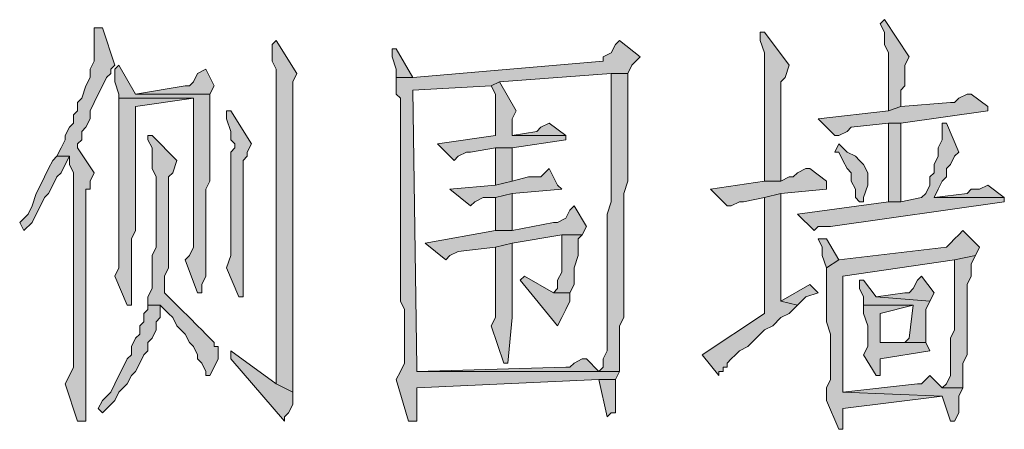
# Model space of a CAD drawing. Extents: x 566443 to 590371, y 3845226 to 3876576.
# Tile 89 of 221: x 586723.53 to 586733.61, y 3853870.76 to 3853874.95. Entities that reach past the tile are written whole.
import ezdxf

# ---------------------------------------------------------------- set-up
doc = ezdxf.new("R2010")
doc.units = 0
doc.layers.add('C00-00-00', color=7, linetype='CONTINUOUS')

msp = doc.modelspace()

# ---------------------------------------------------------------- hatches: boundary and pattern name
at = {"layer": 'C00-00-00'}
h = msp.add_hatch(color=256, dxfattribs=at)
h.dxf.hatch_style = 2
h.paths.add_polyline_path([(586732.383, 3853874.951), (586732.34, 3853874.908), (586732.383, 3853874.824), (586732.383, 3853874.697), (586732.425, 3853874.612), (586732.425, 3853874.019), (586732.552, 3853874.062), (586732.552, 3853874.231), (586732.594, 3853874.273), (586732.594, 3853874.485), (586732.637, 3853874.57)])
h = msp.add_hatch(color=256, dxfattribs=at)
h.dxf.hatch_style = 2
h.paths.add_polyline_path([(586724.382, 3853874.866), (586724.297, 3853874.866), (586724.297, 3853874.824), (586724.297, 3853874.527), (586724.255, 3853874.443), (586724.255, 3853874.358), (586724.212, 3853874.273), (586724.17, 3853874.146), (586724.128, 3853874.104), (586724.128, 3853874.019), (586724.085, 3853873.977), (586724.085, 3853873.892), (586724.043, 3853873.85), (586724.001, 3853873.765), (586724.001, 3853873.723), (586723.958, 3853873.638), (586723.916, 3853873.554), (586724.043, 3853873.554), (586724.043, 3853873.469), (586724.085, 3853873.384), (586724.085, 3853873.342), (586724.085, 3853873.3), (586724.085, 3853871.395), (586724.043, 3853871.31), (586724.001, 3853871.225), (586724.128, 3853870.844), (586724.212, 3853870.844), (586724.212, 3853870.929), (586724.212, 3853873.215), (586724.255, 3853873.215), (586724.255, 3853873.3), (586724.297, 3853873.384), (586724.128, 3853873.638), (586724.128, 3853873.681), (586724.17, 3853873.723), (586724.17, 3853873.808), (586724.212, 3853873.85), (586724.255, 3853873.935), (586724.255, 3853874.019), (586724.297, 3853874.104), (586724.339, 3853874.189), (586724.382, 3853874.273), (586724.424, 3853874.358), (586724.466, 3853874.4), (586724.466, 3853874.443), (586724.509, 3853874.485)])
h = msp.add_hatch(color=256, dxfattribs=at)
h.dxf.hatch_style = 2
h.paths.add_polyline_path([(586731.155, 3853874.824), (586731.113, 3853874.824), (586731.113, 3853874.739), (586731.155, 3853874.612), (586731.155, 3853873.3), (586731.324, 3853873.3), (586731.324, 3853874.231), (586731.324, 3853874.316), (586731.367, 3853874.358), (586731.409, 3853874.485)])
h = msp.add_hatch(color=256, dxfattribs=at)
h.dxf.hatch_style = 2
h.paths.add_polyline_path([(586726.16, 3853874.739), (586726.117, 3853874.697), (586726.117, 3853874.527), (586726.16, 3853874.443), (586726.16, 3853871.225), (586726.329, 3853871.141), (586726.329, 3853872.411), (586726.329, 3853872.538), (586726.329, 3853874.316), (586726.371, 3853874.4)])
h = msp.add_hatch(color=256, dxfattribs=at)
h.dxf.hatch_style = 2
h.paths.add_polyline_path([(586729.673, 3853874.739), (586729.631, 3853874.697), (586729.589, 3853874.612), (586729.504, 3853874.57), (586729.504, 3853874.527), (586727.557, 3853874.358), (586727.387, 3853874.358), (586727.387, 3853874.316), (586727.387, 3853874.189), (586727.43, 3853874.146), (586727.43, 3853872.876), (586727.43, 3853872.749), (586727.43, 3853872.072), (586727.472, 3853871.987), (586727.472, 3853871.437), (586727.43, 3853871.352), (586727.387, 3853871.268), (586727.514, 3853870.844), (586727.599, 3853870.844), (586727.599, 3853871.183), (586729.462, 3853871.268), (586729.631, 3853871.268), (586729.673, 3853871.352), (586727.599, 3853871.352), (586727.599, 3853871.395), (586727.557, 3853874.231), (586728.361, 3853874.273), (586728.446, 3853874.316), (586729.589, 3853874.4), (586729.758, 3853874.4), (586729.8, 3853874.485), (586729.885, 3853874.57)])
h = msp.add_hatch(color=256, dxfattribs=at)
h.dxf.hatch_style = 2
h.paths.add_polyline_path([(586727.387, 3853874.654), (586727.345, 3853874.654), (586727.345, 3853874.57), (586727.387, 3853874.443), (586727.387, 3853874.358), (586727.557, 3853874.358)])
h = msp.add_hatch(color=256, dxfattribs=at)
h.dxf.hatch_style = 2
h.paths.add_polyline_path([(586724.551, 3853874.485), (586724.509, 3853874.443), (586724.509, 3853874.316), (586724.551, 3853874.189), (586724.551, 3853874.146), (586725.313, 3853874.146), (586725.313, 3853872.622), (586725.271, 3853872.538), (586725.228, 3853872.495), (586725.355, 3853872.157), (586725.398, 3853872.157), (586725.398, 3853872.199), (586725.398, 3853872.241), (586725.44, 3853872.326), (586725.44, 3853873.215), (586725.482, 3853873.3), (586725.482, 3853874.189), (586724.72, 3853874.189)])
h = msp.add_hatch(color=256, dxfattribs=at)
h.dxf.hatch_style = 2
h.paths.add_polyline_path([(586725.44, 3853874.443), (586725.355, 3853874.4), (586725.313, 3853874.316), (586725.271, 3853874.273), (586725.228, 3853874.273), (586724.72, 3853874.189), (586725.482, 3853874.189), (586725.525, 3853874.273)])
h = msp.add_hatch(color=256, dxfattribs=at)
h.dxf.hatch_style = 2
h.paths.add_polyline_path([(586729.758, 3853874.4), (586729.589, 3853874.4), (586729.589, 3853874.358), (586729.589, 3853873.088), (586729.546, 3853872.961), (586729.546, 3853871.86), (586729.546, 3853871.818), (586729.546, 3853871.564), (586729.504, 3853871.479), (586729.504, 3853871.395), (586729.462, 3853871.352), (586727.599, 3853871.352), (586729.673, 3853871.352), (586729.673, 3853871.818), (586729.716, 3853871.903), (586729.716, 3853873.173), (586729.758, 3853873.3)])
h = msp.add_hatch(color=256, dxfattribs=at)
h.dxf.hatch_style = 2
h.paths.add_polyline_path([(586728.446, 3853874.316), (586728.361, 3853874.273), (586728.403, 3853874.189), (586728.403, 3853873.765), (586727.811, 3853873.681), (586727.98, 3853873.511), (586728.022, 3853873.554), (586728.107, 3853873.596), (586728.149, 3853873.596), (586728.403, 3853873.638), (586728.573, 3853873.638), (586729.123, 3853873.723), (586729.123, 3853873.765), (586728.573, 3853873.765), (586728.573, 3853873.808), (586728.573, 3853873.85), (586728.573, 3853873.935), (586728.615, 3853874.019)])
h = msp.add_hatch(color=256, dxfattribs=at)
h.dxf.hatch_style = 2
h.paths.add_polyline_path([(586724.551, 3853874.146), (586724.551, 3853872.411), (586724.509, 3853872.326), (586724.636, 3853872.03), (586724.678, 3853872.03), (586724.678, 3853872.072), (586724.678, 3853872.707), (586724.72, 3853872.792), (586724.72, 3853874.062), (586725.313, 3853874.146)])
h = msp.add_hatch(color=256, dxfattribs=at)
h.dxf.hatch_style = 2
h.paths.add_polyline_path([(586733.272, 3853874.189), (586733.229, 3853874.189), (586733.145, 3853874.146), (586733.102, 3853874.104), (586733.06, 3853874.104), (586732.552, 3853874.062), (586732.425, 3853874.019), (586731.705, 3853873.935), (586731.875, 3853873.765), (586731.917, 3853873.765), (586732.002, 3853873.808), (586732.044, 3853873.85), (586732.425, 3853873.892), (586732.552, 3853873.892), (586733.441, 3853874.019), (586733.441, 3853874.062)])
h = msp.add_hatch(color=256, dxfattribs=at)
h.dxf.hatch_style = 2
h.paths.add_polyline_path([(586725.694, 3853874.019), (586725.652, 3853874.019), (586725.652, 3853873.935), (586725.694, 3853873.808), (586725.694, 3853873.723), (586725.736, 3853873.681), (586725.736, 3853873.638), (586725.694, 3853873.596), (586725.694, 3853872.538), (586725.652, 3853872.411), (586725.779, 3853872.114), (586725.821, 3853872.114), (586725.821, 3853872.157), (586725.821, 3853872.241), (586725.821, 3853873.511), (586725.863, 3853873.554), (586725.863, 3853873.596), (586725.906, 3853873.681)])
h = msp.add_hatch(color=256, dxfattribs=at)
h.dxf.hatch_style = 2
h.paths.add_polyline_path([(586728.954, 3853873.892), (586728.869, 3853873.85), (586728.827, 3853873.808), (586728.573, 3853873.765), (586729.123, 3853873.765)])
h = msp.add_hatch(color=256, dxfattribs=at)
h.dxf.hatch_style = 2
h.paths.add_polyline_path([(586733.018, 3853873.892), (586732.975, 3853873.892), (586732.975, 3853873.808), (586732.975, 3853873.723), (586732.933, 3853873.638), (586732.933, 3853873.554), (586732.891, 3853873.469), (586732.891, 3853873.384), (586732.848, 3853873.342), (586732.848, 3853873.257), (586732.806, 3853873.173), (586732.764, 3853873.13), (586732.552, 3853873.088), (586732.425, 3853873.088), (586731.494, 3853872.961), (586731.663, 3853872.792), (586731.705, 3853872.834), (586731.832, 3853872.834), (586733.61, 3853873.088), (586733.61, 3853873.13), (586732.891, 3853873.13), (586732.933, 3853873.215), (586732.975, 3853873.3), (586733.018, 3853873.342), (586733.018, 3853873.427), (586733.06, 3853873.469), (586733.102, 3853873.554), (586733.145, 3853873.596)])
h = msp.add_hatch(color=256, dxfattribs=at)
h.dxf.hatch_style = 2
h.paths.add_polyline_path([(586732.552, 3853873.892), (586732.425, 3853873.892), (586732.425, 3853873.088), (586732.552, 3853873.088), (586732.552, 3853873.173)])
h = msp.add_hatch(color=256, dxfattribs=at)
h.dxf.hatch_style = 2
h.paths.add_polyline_path([(586724.89, 3853873.765), (586724.847, 3853873.765), (586724.847, 3853873.723), (586724.89, 3853873.638), (586724.89, 3853873.427), (586724.932, 3853873.342), (586724.932, 3853872.622), (586724.89, 3853872.538), (586724.89, 3853872.199), (586724.847, 3853872.114), (586724.847, 3853872.03), (586724.974, 3853872.03), (586725.059, 3853871.945), (586725.101, 3853871.903), (586725.144, 3853871.818), (586725.228, 3853871.733), (586725.271, 3853871.649), (586725.313, 3853871.606), (586725.355, 3853871.522), (586725.355, 3853871.479), (586725.398, 3853871.437), (586725.44, 3853871.352), (586725.44, 3853871.31), (586725.482, 3853871.31), (586725.525, 3853871.395), (586725.567, 3853871.479), (586725.567, 3853871.606), (586725.525, 3853871.606), (586725.525, 3853871.649), (586725.482, 3853871.691), (586725.44, 3853871.733), (586725.398, 3853871.776), (586725.355, 3853871.818), (586725.271, 3853871.903), (586725.186, 3853871.987), (586725.101, 3853872.072), (586725.017, 3853872.157), (586725.017, 3853872.326), (586725.059, 3853872.411), (586725.059, 3853873.342), (586725.101, 3853873.384), (586725.144, 3853873.511)])
h = msp.add_hatch(color=256, dxfattribs=at)
h.dxf.hatch_style = 2
h.paths.add_polyline_path([(586728.573, 3853873.638), (586728.403, 3853873.638), (586728.403, 3853873.596), (586728.403, 3853873.257), (586728.573, 3853873.3)])
h = msp.add_hatch(color=256, dxfattribs=at)
h.dxf.hatch_style = 2
h.paths.add_polyline_path([(586731.917, 3853873.681), (586731.875, 3853873.596), (586731.917, 3853873.596), (586731.959, 3853873.511), (586732.002, 3853873.427), (586732.044, 3853873.384), (586732.044, 3853873.3), (586732.086, 3853873.215), (586732.086, 3853873.13), (586732.129, 3853873.088), (586732.171, 3853873.088), (586732.171, 3853873.13), (586732.213, 3853873.257), (586732.213, 3853873.384), (586732.171, 3853873.469), (586732.129, 3853873.511), (586732.086, 3853873.554), (586732.002, 3853873.596)])
h = msp.add_hatch(color=256, dxfattribs=at)
h.dxf.hatch_style = 2
h.paths.add_polyline_path([(586723.916, 3853873.554), (586723.874, 3853873.511), (586723.831, 3853873.427), (586723.789, 3853873.342), (586723.747, 3853873.257), (586723.704, 3853873.173), (586723.662, 3853873.046), (586723.62, 3853872.961), (586723.535, 3853872.876), (586723.577, 3853872.792), (586723.662, 3853872.876), (586723.704, 3853872.961), (586723.747, 3853873.046), (586723.789, 3853873.13), (586723.831, 3853873.173), (586723.874, 3853873.257), (586723.916, 3853873.342), (586723.958, 3853873.384), (586724.001, 3853873.469), (586724.043, 3853873.554)])
h = msp.add_hatch(color=256, dxfattribs=at)
h.dxf.hatch_style = 2
h.paths.add_polyline_path([(586728.954, 3853873.427), (586728.869, 3853873.342), (586728.742, 3853873.342), (586728.573, 3853873.3), (586728.403, 3853873.257), (586727.938, 3853873.215), (586728.149, 3853873.046), (586728.192, 3853873.088), (586728.276, 3853873.13), (586728.403, 3853873.13), (586728.573, 3853873.173), (586729.081, 3853873.215), (586729.038, 3853873.257)])
h = msp.add_hatch(color=256, dxfattribs=at)
h.dxf.hatch_style = 2
h.paths.add_polyline_path([(586731.621, 3853873.427), (586731.578, 3853873.427), (586731.494, 3853873.384), (586731.451, 3853873.342), (586731.409, 3853873.342), (586731.324, 3853873.3), (586731.155, 3853873.3), (586730.605, 3853873.215), (586730.774, 3853873.046), (586730.816, 3853873.046), (586730.901, 3853873.088), (586730.943, 3853873.088), (586731.155, 3853873.13), (586731.324, 3853873.173), (586731.79, 3853873.215), (586731.79, 3853873.3)])
h = msp.add_hatch(color=256, dxfattribs=at)
h.dxf.hatch_style = 2
h.paths.add_polyline_path([(586733.441, 3853873.257), (586733.356, 3853873.215), (586733.272, 3853873.215), (586733.229, 3853873.173), (586732.891, 3853873.13), (586733.61, 3853873.13)])
h = msp.add_hatch(color=256, dxfattribs=at)
h.dxf.hatch_style = 2
h.paths.add_polyline_path([(586728.573, 3853873.173), (586728.403, 3853873.13), (586728.403, 3853872.792), (586728.573, 3853872.792)])
h = msp.add_hatch(color=256, dxfattribs=at)
h.dxf.hatch_style = 2
h.paths.add_polyline_path([(586731.324, 3853873.173), (586731.155, 3853873.13), (586731.155, 3853871.945), (586730.52, 3853871.522), (586730.689, 3853871.31), (586730.689, 3853871.352), (586730.732, 3853871.352), (586730.732, 3853871.395), (586730.774, 3853871.395), (586730.774, 3853871.437), (586730.816, 3853871.479), (586730.859, 3853871.522), (586730.901, 3853871.564), (586730.986, 3853871.606), (586731.028, 3853871.649), (586731.113, 3853871.733), (586731.155, 3853871.776), (586731.24, 3853871.818), (586731.324, 3853871.903), (586731.409, 3853871.945), (586731.494, 3853872.03), (586731.324, 3853872.072), (586731.324, 3853872.58), (586731.324, 3853872.749)])
h = msp.add_hatch(color=256, dxfattribs=at)
h.dxf.hatch_style = 2
h.paths.add_polyline_path([(586729.208, 3853873.046), (586729.165, 3853873.003), (586729.123, 3853872.919), (586729.038, 3853872.876), (586728.996, 3853872.876), (586728.573, 3853872.792), (586728.403, 3853872.792), (586727.684, 3853872.665), (586727.895, 3853872.495), (586727.938, 3853872.538), (586728.022, 3853872.58), (586728.403, 3853872.622), (586728.573, 3853872.665), (586729.081, 3853872.749), (586729.292, 3853872.749), (586729.335, 3853872.834)])
h = msp.add_hatch(color=256, dxfattribs=at)
h.dxf.hatch_style = 2
h.paths.add_polyline_path([(586729.292, 3853872.749), (586729.081, 3853872.749), (586729.081, 3853872.622), (586729.081, 3853872.368), (586729.038, 3853872.284), (586729.038, 3853872.199), (586728.996, 3853872.157), (586729.165, 3853872.157), (586729.208, 3853872.241), (586729.208, 3853872.411), (586729.25, 3853872.538), (586729.25, 3853872.707)])
h = msp.add_hatch(color=256, dxfattribs=at)
h.dxf.hatch_style = 2
h.paths.add_polyline_path([(586731.79, 3853872.707), (586731.705, 3853872.707), (586731.748, 3853872.622), (586731.748, 3853872.538), (586731.79, 3853872.411), (586731.917, 3853872.495)])
h = msp.add_hatch(color=256, dxfattribs=at)
h.dxf.hatch_style = 2
h.paths.add_polyline_path([(586733.187, 3853872.792), (586733.145, 3853872.749), (586733.102, 3853872.707), (586733.06, 3853872.665), (586733.018, 3853872.622), (586731.917, 3853872.495), (586731.79, 3853872.411), (586731.79, 3853871.86), (586731.832, 3853871.733), (586731.832, 3853871.268), (586731.79, 3853871.183), (586731.79, 3853871.056), (586731.917, 3853870.76), (586731.959, 3853870.76), (586731.959, 3853870.971), (586732.975, 3853871.098), (586731.959, 3853871.141), (586731.959, 3853872.326), (586733.102, 3853872.495), (586733.314, 3853872.538), (586733.356, 3853872.622)])
h = msp.add_hatch(color=256, dxfattribs=at)
h.dxf.hatch_style = 2
h.paths.add_polyline_path([(586728.573, 3853872.665), (586728.403, 3853872.622), (586728.403, 3853871.903), (586728.361, 3853871.818), (586728.488, 3853871.437), (586728.53, 3853871.437), (586728.573, 3853871.903)])
h = msp.add_hatch(color=256, dxfattribs=at)
h.dxf.hatch_style = 2
h.paths.add_polyline_path([(586733.314, 3853872.538), (586733.102, 3853872.495), (586733.102, 3853871.776), (586733.06, 3853871.691), (586733.06, 3853871.31), (586733.018, 3853871.225), (586732.975, 3853871.183), (586733.187, 3853871.183), (586733.187, 3853871.225), (586733.187, 3853871.437), (586733.229, 3853871.522), (586733.229, 3853871.691), (586733.229, 3853871.776), (586733.229, 3853872.241), (586733.272, 3853872.326), (586733.272, 3853872.453)])
h = msp.add_hatch(color=256, dxfattribs=at)
h.dxf.hatch_style = 2
h.paths.add_polyline_path([(586728.7, 3853872.326), (586728.657, 3853872.284), (586729.038, 3853871.818), (586729.081, 3853871.903), (586729.123, 3853871.987), (586729.165, 3853872.072), (586729.165, 3853872.157), (586728.996, 3853872.157)])
h = msp.add_hatch(color=256, dxfattribs=at)
h.dxf.hatch_style = 2
h.paths.add_polyline_path([(586732.764, 3853872.326), (586732.721, 3853872.284), (586732.679, 3853872.199), (586732.637, 3853872.157), (586732.594, 3853872.157), (586732.298, 3853872.114), (586732.848, 3853872.072), (586732.891, 3853872.157)])
h = msp.add_hatch(color=256, dxfattribs=at)
h.dxf.hatch_style = 2
h.paths.add_polyline_path([(586731.621, 3853872.241), (586731.324, 3853872.072), (586731.494, 3853872.03), (586731.578, 3853872.114), (586731.705, 3853872.157)])
h = msp.add_hatch(color=256, dxfattribs=at)
h.dxf.hatch_style = 2
h.paths.add_polyline_path([(586732.171, 3853872.284), (586732.129, 3853872.284), (586732.129, 3853872.199), (586732.171, 3853872.114), (586732.171, 3853872.03), (586732.679, 3853872.03), (586732.637, 3853871.691), (586732.594, 3853871.649), (586732.34, 3853871.649), (586732.806, 3853871.649), (586732.806, 3853871.987), (586732.848, 3853872.072), (586732.298, 3853872.114)])
h = msp.add_hatch(color=256, dxfattribs=at)
h.dxf.hatch_style = 2
h.paths.add_polyline_path([(586724.847, 3853872.03), (586724.847, 3853871.987), (586724.805, 3853871.945), (586724.805, 3853871.86), (586724.763, 3853871.818), (586724.763, 3853871.733), (586724.72, 3853871.691), (586724.678, 3853871.606), (586724.678, 3853871.522), (586724.636, 3853871.479), (586724.593, 3853871.395), (586724.551, 3853871.31), (586724.509, 3853871.225), (586724.466, 3853871.141), (586724.382, 3853871.056), (586724.339, 3853870.971), (586724.382, 3853870.929), (586724.466, 3853871.014), (586724.509, 3853871.056), (586724.551, 3853871.141), (586724.636, 3853871.225), (586724.678, 3853871.31), (586724.72, 3853871.352), (586724.763, 3853871.437), (586724.805, 3853871.522), (586724.847, 3853871.564), (586724.847, 3853871.649), (586724.89, 3853871.691), (586724.932, 3853871.776), (586724.932, 3853871.86), (586724.974, 3853871.903), (586724.974, 3853872.03)])
h = msp.add_hatch(color=256, dxfattribs=at)
h.dxf.hatch_style = 2
h.paths.add_polyline_path([(586732.171, 3853872.03), (586732.171, 3853871.945), (586732.213, 3853871.818), (586732.213, 3853871.606), (586732.171, 3853871.522), (586732.298, 3853871.31), (586732.34, 3853871.31), (586732.34, 3853871.395), (586732.34, 3853871.479), (586732.848, 3853871.564), (586732.806, 3853871.649), (586732.34, 3853871.649), (586732.34, 3853871.691), (586732.34, 3853871.945), (586732.679, 3853872.03)])
h = msp.add_hatch(color=256, dxfattribs=at)
h.dxf.hatch_style = 2
h.paths.add_polyline_path([(586725.694, 3853871.564), (586725.694, 3853871.479), (586726.244, 3853870.844), (586726.244, 3853870.887), (586726.287, 3853870.929), (586726.329, 3853871.014), (586726.329, 3853871.141), (586726.16, 3853871.225)])
h = msp.add_hatch(color=256, dxfattribs=at)
h.dxf.hatch_style = 2
h.paths.add_polyline_path([(586729.335, 3853871.479), (586729.292, 3853871.479), (586729.208, 3853871.437), (586729.165, 3853871.395), (586729.123, 3853871.395), (586727.599, 3853871.352), (586729.462, 3853871.352)])
h = msp.add_hatch(color=256, dxfattribs=at)
h.dxf.hatch_style = 2
h.paths.add_polyline_path([(586732.848, 3853871.31), (586732.806, 3853871.268), (586732.764, 3853871.225), (586732.721, 3853871.225), (586731.959, 3853871.141), (586732.975, 3853871.098), (586733.06, 3853870.844), (586733.102, 3853870.844), (586733.145, 3853870.929), (586733.145, 3853871.098), (586733.187, 3853871.183), (586732.975, 3853871.183)])
h = msp.add_hatch(color=256, dxfattribs=at)
h.dxf.hatch_style = 2
h.paths.add_polyline_path([(586729.631, 3853871.268), (586729.462, 3853871.268), (586729.546, 3853870.887), (586729.589, 3853870.929), (586729.631, 3853870.929), (586729.631, 3853870.971)])

# ---------------------------------------------------------------- linework, layer by layer
at = {"layer": 'C00-00-00', "lineweight": 0}
for points in [[(586732.383, 3853874.951), (586732.34, 3853874.908), (586732.383, 3853874.824), (586732.383, 3853874.697), (586732.425, 3853874.612), (586732.425, 3853874.019), (586732.552, 3853874.062), (586732.552, 3853874.231), (586732.594, 3853874.273), (586732.594, 3853874.485), (586732.637, 3853874.57)], [(586724.382, 3853874.866), (586724.297, 3853874.866), (586724.297, 3853874.824), (586724.297, 3853874.527), (586724.255, 3853874.443), (586724.255, 3853874.358), (586724.212, 3853874.273), (586724.17, 3853874.146), (586724.128, 3853874.104), (586724.128, 3853874.019), (586724.085, 3853873.977), (586724.085, 3853873.892), (586724.043, 3853873.85), (586724.001, 3853873.765), (586724.001, 3853873.723), (586723.958, 3853873.638), (586723.916, 3853873.554), (586724.043, 3853873.554), (586724.043, 3853873.469), (586724.085, 3853873.384), (586724.085, 3853873.342), (586724.085, 3853873.3), (586724.085, 3853871.395), (586724.043, 3853871.31), (586724.001, 3853871.225), (586724.128, 3853870.844), (586724.212, 3853870.844), (586724.212, 3853870.929), (586724.212, 3853873.215), (586724.255, 3853873.215), (586724.255, 3853873.3), (586724.297, 3853873.384), (586724.128, 3853873.638), (586724.128, 3853873.681), (586724.17, 3853873.723), (586724.17, 3853873.808), (586724.212, 3853873.85), (586724.255, 3853873.935), (586724.255, 3853874.019), (586724.297, 3853874.104), (586724.339, 3853874.189), (586724.382, 3853874.273), (586724.424, 3853874.358), (586724.466, 3853874.4), (586724.466, 3853874.443), (586724.509, 3853874.485)], [(586731.155, 3853874.824), (586731.113, 3853874.824), (586731.113, 3853874.739), (586731.155, 3853874.612), (586731.155, 3853873.3), (586731.324, 3853873.3), (586731.324, 3853874.231), (586731.324, 3853874.316), (586731.367, 3853874.358), (586731.409, 3853874.485)], [(586726.16, 3853874.739), (586726.117, 3853874.697), (586726.117, 3853874.527), (586726.16, 3853874.443), (586726.16, 3853871.225), (586726.329, 3853871.141), (586726.329, 3853872.411), (586726.329, 3853872.538), (586726.329, 3853874.316), (586726.371, 3853874.4)], [(586729.673, 3853874.739), (586729.631, 3853874.697), (586729.589, 3853874.612), (586729.504, 3853874.57), (586729.504, 3853874.527), (586727.557, 3853874.358), (586727.387, 3853874.358), (586727.387, 3853874.316), (586727.387, 3853874.189), (586727.43, 3853874.146), (586727.43, 3853872.876), (586727.43, 3853872.749), (586727.43, 3853872.072), (586727.472, 3853871.987), (586727.472, 3853871.437), (586727.43, 3853871.352), (586727.387, 3853871.268), (586727.514, 3853870.844), (586727.599, 3853870.844), (586727.599, 3853871.183), (586729.462, 3853871.268), (586729.631, 3853871.268), (586729.673, 3853871.352), (586727.599, 3853871.352), (586727.599, 3853871.395), (586727.557, 3853874.231), (586728.361, 3853874.273), (586728.446, 3853874.316), (586729.589, 3853874.4), (586729.758, 3853874.4), (586729.8, 3853874.485), (586729.885, 3853874.57)], [(586727.387, 3853874.654), (586727.345, 3853874.654), (586727.345, 3853874.57), (586727.387, 3853874.443), (586727.387, 3853874.358), (586727.557, 3853874.358)], [(586724.551, 3853874.485), (586724.509, 3853874.443), (586724.509, 3853874.316), (586724.551, 3853874.189), (586724.551, 3853874.146), (586725.313, 3853874.146), (586725.313, 3853872.622), (586725.271, 3853872.538), (586725.228, 3853872.495), (586725.355, 3853872.157), (586725.398, 3853872.157), (586725.398, 3853872.199), (586725.398, 3853872.241), (586725.44, 3853872.326), (586725.44, 3853873.215), (586725.482, 3853873.3), (586725.482, 3853874.189), (586724.72, 3853874.189)], [(586725.44, 3853874.443), (586725.355, 3853874.4), (586725.313, 3853874.316), (586725.271, 3853874.273), (586725.228, 3853874.273), (586724.72, 3853874.189), (586725.482, 3853874.189), (586725.525, 3853874.273)], [(586729.758, 3853874.4), (586729.589, 3853874.4), (586729.589, 3853874.358), (586729.589, 3853873.088), (586729.546, 3853872.961), (586729.546, 3853871.86), (586729.546, 3853871.818), (586729.546, 3853871.564), (586729.504, 3853871.479), (586729.504, 3853871.395), (586729.462, 3853871.352), (586727.599, 3853871.352), (586729.673, 3853871.352), (586729.673, 3853871.818), (586729.716, 3853871.903), (586729.716, 3853873.173), (586729.758, 3853873.3)], [(586728.446, 3853874.316), (586728.361, 3853874.273), (586728.403, 3853874.189), (586728.403, 3853873.765), (586727.811, 3853873.681), (586727.98, 3853873.511), (586728.022, 3853873.554), (586728.107, 3853873.596), (586728.149, 3853873.596), (586728.403, 3853873.638), (586728.573, 3853873.638), (586729.123, 3853873.723), (586729.123, 3853873.765), (586728.573, 3853873.765), (586728.573, 3853873.808), (586728.573, 3853873.85), (586728.573, 3853873.935), (586728.615, 3853874.019)], [(586724.551, 3853874.146), (586724.551, 3853872.411), (586724.509, 3853872.326), (586724.636, 3853872.03), (586724.678, 3853872.03), (586724.678, 3853872.072), (586724.678, 3853872.707), (586724.72, 3853872.792), (586724.72, 3853874.062), (586725.313, 3853874.146)], [(586733.272, 3853874.189), (586733.229, 3853874.189), (586733.145, 3853874.146), (586733.102, 3853874.104), (586733.06, 3853874.104), (586732.552, 3853874.062), (586732.425, 3853874.019), (586731.705, 3853873.935), (586731.875, 3853873.765), (586731.917, 3853873.765), (586732.002, 3853873.808), (586732.044, 3853873.85), (586732.425, 3853873.892), (586732.552, 3853873.892), (586733.441, 3853874.019), (586733.441, 3853874.062)], [(586725.694, 3853874.019), (586725.652, 3853874.019), (586725.652, 3853873.935), (586725.694, 3853873.808), (586725.694, 3853873.723), (586725.736, 3853873.681), (586725.736, 3853873.638), (586725.694, 3853873.596), (586725.694, 3853872.538), (586725.652, 3853872.411), (586725.779, 3853872.114), (586725.821, 3853872.114), (586725.821, 3853872.157), (586725.821, 3853872.241), (586725.821, 3853873.511), (586725.863, 3853873.554), (586725.863, 3853873.596), (586725.906, 3853873.681)], [(586728.954, 3853873.892), (586728.869, 3853873.85), (586728.827, 3853873.808), (586728.573, 3853873.765), (586729.123, 3853873.765)], [(586733.018, 3853873.892), (586732.975, 3853873.892), (586732.975, 3853873.808), (586732.975, 3853873.723), (586732.933, 3853873.638), (586732.933, 3853873.554), (586732.891, 3853873.469), (586732.891, 3853873.384), (586732.848, 3853873.342), (586732.848, 3853873.257), (586732.806, 3853873.173), (586732.764, 3853873.13), (586732.552, 3853873.088), (586732.425, 3853873.088), (586731.494, 3853872.961), (586731.663, 3853872.792), (586731.705, 3853872.834), (586731.832, 3853872.834), (586733.61, 3853873.088), (586733.61, 3853873.13), (586732.891, 3853873.13), (586732.933, 3853873.215), (586732.975, 3853873.3), (586733.018, 3853873.342), (586733.018, 3853873.427), (586733.06, 3853873.469), (586733.102, 3853873.554), (586733.145, 3853873.596)], [(586732.552, 3853873.892), (586732.425, 3853873.892), (586732.425, 3853873.088), (586732.552, 3853873.088), (586732.552, 3853873.173)], [(586724.89, 3853873.765), (586724.847, 3853873.765), (586724.847, 3853873.723), (586724.89, 3853873.638), (586724.89, 3853873.427), (586724.932, 3853873.342), (586724.932, 3853872.622), (586724.89, 3853872.538), (586724.89, 3853872.199), (586724.847, 3853872.114), (586724.847, 3853872.03), (586724.974, 3853872.03), (586725.059, 3853871.945), (586725.101, 3853871.903), (586725.144, 3853871.818), (586725.228, 3853871.733), (586725.271, 3853871.649), (586725.313, 3853871.606), (586725.355, 3853871.522), (586725.355, 3853871.479), (586725.398, 3853871.437), (586725.44, 3853871.352), (586725.44, 3853871.31), (586725.482, 3853871.31), (586725.525, 3853871.395), (586725.567, 3853871.479), (586725.567, 3853871.606), (586725.525, 3853871.606), (586725.525, 3853871.649), (586725.482, 3853871.691), (586725.44, 3853871.733), (586725.398, 3853871.776), (586725.355, 3853871.818), (586725.271, 3853871.903), (586725.186, 3853871.987), (586725.101, 3853872.072), (586725.017, 3853872.157), (586725.017, 3853872.326), (586725.059, 3853872.411), (586725.059, 3853873.342), (586725.101, 3853873.384), (586725.144, 3853873.511)], [(586728.573, 3853873.638), (586728.403, 3853873.638), (586728.403, 3853873.596), (586728.403, 3853873.257), (586728.573, 3853873.3)], [(586731.917, 3853873.681), (586731.875, 3853873.596), (586731.917, 3853873.596), (586731.959, 3853873.511), (586732.002, 3853873.427), (586732.044, 3853873.384), (586732.044, 3853873.3), (586732.086, 3853873.215), (586732.086, 3853873.13), (586732.129, 3853873.088), (586732.171, 3853873.088), (586732.171, 3853873.13), (586732.213, 3853873.257), (586732.213, 3853873.384), (586732.171, 3853873.469), (586732.129, 3853873.511), (586732.086, 3853873.554), (586732.002, 3853873.596)], [(586723.916, 3853873.554), (586723.874, 3853873.511), (586723.831, 3853873.427), (586723.789, 3853873.342), (586723.747, 3853873.257), (586723.704, 3853873.173), (586723.662, 3853873.046), (586723.62, 3853872.961), (586723.535, 3853872.876), (586723.577, 3853872.792), (586723.662, 3853872.876), (586723.704, 3853872.961), (586723.747, 3853873.046), (586723.789, 3853873.13), (586723.831, 3853873.173), (586723.874, 3853873.257), (586723.916, 3853873.342), (586723.958, 3853873.384), (586724.001, 3853873.469), (586724.043, 3853873.554)], [(586728.954, 3853873.427), (586728.869, 3853873.342), (586728.742, 3853873.342), (586728.573, 3853873.3), (586728.403, 3853873.257), (586727.938, 3853873.215), (586728.149, 3853873.046), (586728.192, 3853873.088), (586728.276, 3853873.13), (586728.403, 3853873.13), (586728.573, 3853873.173), (586729.081, 3853873.215), (586729.038, 3853873.257)], [(586731.621, 3853873.427), (586731.578, 3853873.427), (586731.494, 3853873.384), (586731.451, 3853873.342), (586731.409, 3853873.342), (586731.324, 3853873.3), (586731.155, 3853873.3), (586730.605, 3853873.215), (586730.774, 3853873.046), (586730.816, 3853873.046), (586730.901, 3853873.088), (586730.943, 3853873.088), (586731.155, 3853873.13), (586731.324, 3853873.173), (586731.79, 3853873.215), (586731.79, 3853873.3)], [(586733.441, 3853873.257), (586733.356, 3853873.215), (586733.272, 3853873.215), (586733.229, 3853873.173), (586732.891, 3853873.13), (586733.61, 3853873.13)], [(586728.573, 3853873.173), (586728.403, 3853873.13), (586728.403, 3853872.792), (586728.573, 3853872.792)], [(586731.324, 3853873.173), (586731.155, 3853873.13), (586731.155, 3853871.945), (586730.52, 3853871.522), (586730.689, 3853871.31), (586730.689, 3853871.352), (586730.732, 3853871.352), (586730.732, 3853871.395), (586730.774, 3853871.395), (586730.774, 3853871.437), (586730.816, 3853871.479), (586730.859, 3853871.522), (586730.901, 3853871.564), (586730.986, 3853871.606), (586731.028, 3853871.649), (586731.113, 3853871.733), (586731.155, 3853871.776), (586731.24, 3853871.818), (586731.324, 3853871.903), (586731.409, 3853871.945), (586731.494, 3853872.03), (586731.324, 3853872.072), (586731.324, 3853872.58), (586731.324, 3853872.749)], [(586729.208, 3853873.046), (586729.165, 3853873.003), (586729.123, 3853872.919), (586729.038, 3853872.876), (586728.996, 3853872.876), (586728.573, 3853872.792), (586728.403, 3853872.792), (586727.684, 3853872.665), (586727.895, 3853872.495), (586727.938, 3853872.538), (586728.022, 3853872.58), (586728.403, 3853872.622), (586728.573, 3853872.665), (586729.081, 3853872.749), (586729.292, 3853872.749), (586729.335, 3853872.834)], [(586729.292, 3853872.749), (586729.081, 3853872.749), (586729.081, 3853872.622), (586729.081, 3853872.368), (586729.038, 3853872.284), (586729.038, 3853872.199), (586728.996, 3853872.157), (586729.165, 3853872.157), (586729.208, 3853872.241), (586729.208, 3853872.411), (586729.25, 3853872.538), (586729.25, 3853872.707)], [(586731.79, 3853872.707), (586731.705, 3853872.707), (586731.748, 3853872.622), (586731.748, 3853872.538), (586731.79, 3853872.411), (586731.917, 3853872.495)], [(586733.187, 3853872.792), (586733.145, 3853872.749), (586733.102, 3853872.707), (586733.06, 3853872.665), (586733.018, 3853872.622), (586731.917, 3853872.495), (586731.79, 3853872.411), (586731.79, 3853871.86), (586731.832, 3853871.733), (586731.832, 3853871.268), (586731.79, 3853871.183), (586731.79, 3853871.056), (586731.917, 3853870.76), (586731.959, 3853870.76), (586731.959, 3853870.971), (586732.975, 3853871.098), (586731.959, 3853871.141), (586731.959, 3853872.326), (586733.102, 3853872.495), (586733.314, 3853872.538), (586733.356, 3853872.622)], [(586728.573, 3853872.665), (586728.403, 3853872.622), (586728.403, 3853871.903), (586728.361, 3853871.818), (586728.488, 3853871.437), (586728.53, 3853871.437), (586728.573, 3853871.903)], [(586733.314, 3853872.538), (586733.102, 3853872.495), (586733.102, 3853871.776), (586733.06, 3853871.691), (586733.06, 3853871.31), (586733.018, 3853871.225), (586732.975, 3853871.183), (586733.187, 3853871.183), (586733.187, 3853871.225), (586733.187, 3853871.437), (586733.229, 3853871.522), (586733.229, 3853871.691), (586733.229, 3853871.776), (586733.229, 3853872.241), (586733.272, 3853872.326), (586733.272, 3853872.453)], [(586728.7, 3853872.326), (586728.657, 3853872.284), (586729.038, 3853871.818), (586729.081, 3853871.903), (586729.123, 3853871.987), (586729.165, 3853872.072), (586729.165, 3853872.157), (586728.996, 3853872.157)], [(586732.764, 3853872.326), (586732.721, 3853872.284), (586732.679, 3853872.199), (586732.637, 3853872.157), (586732.594, 3853872.157), (586732.298, 3853872.114), (586732.848, 3853872.072), (586732.891, 3853872.157)], [(586731.621, 3853872.241), (586731.324, 3853872.072), (586731.494, 3853872.03), (586731.578, 3853872.114), (586731.705, 3853872.157)], [(586732.171, 3853872.284), (586732.129, 3853872.284), (586732.129, 3853872.199), (586732.171, 3853872.114), (586732.171, 3853872.03), (586732.679, 3853872.03), (586732.637, 3853871.691), (586732.594, 3853871.649), (586732.34, 3853871.649), (586732.806, 3853871.649), (586732.806, 3853871.987), (586732.848, 3853872.072), (586732.298, 3853872.114)], [(586724.847, 3853872.03), (586724.847, 3853871.987), (586724.805, 3853871.945), (586724.805, 3853871.86), (586724.763, 3853871.818), (586724.763, 3853871.733), (586724.72, 3853871.691), (586724.678, 3853871.606), (586724.678, 3853871.522), (586724.636, 3853871.479), (586724.593, 3853871.395), (586724.551, 3853871.31), (586724.509, 3853871.225), (586724.466, 3853871.141), (586724.382, 3853871.056), (586724.339, 3853870.971), (586724.382, 3853870.929), (586724.466, 3853871.014), (586724.509, 3853871.056), (586724.551, 3853871.141), (586724.636, 3853871.225), (586724.678, 3853871.31), (586724.72, 3853871.352), (586724.763, 3853871.437), (586724.805, 3853871.522), (586724.847, 3853871.564), (586724.847, 3853871.649), (586724.89, 3853871.691), (586724.932, 3853871.776), (586724.932, 3853871.86), (586724.974, 3853871.903), (586724.974, 3853872.03)], [(586732.171, 3853872.03), (586732.171, 3853871.945), (586732.213, 3853871.818), (586732.213, 3853871.606), (586732.171, 3853871.522), (586732.298, 3853871.31), (586732.34, 3853871.31), (586732.34, 3853871.395), (586732.34, 3853871.479), (586732.848, 3853871.564), (586732.806, 3853871.649), (586732.34, 3853871.649), (586732.34, 3853871.691), (586732.34, 3853871.945), (586732.679, 3853872.03)], [(586725.694, 3853871.564), (586725.694, 3853871.479), (586726.244, 3853870.844), (586726.244, 3853870.887), (586726.287, 3853870.929), (586726.329, 3853871.014), (586726.329, 3853871.141), (586726.16, 3853871.225)], [(586729.335, 3853871.479), (586729.292, 3853871.479), (586729.208, 3853871.437), (586729.165, 3853871.395), (586729.123, 3853871.395), (586727.599, 3853871.352), (586729.462, 3853871.352)], [(586732.848, 3853871.31), (586732.806, 3853871.268), (586732.764, 3853871.225), (586732.721, 3853871.225), (586731.959, 3853871.141), (586732.975, 3853871.098), (586733.06, 3853870.844), (586733.102, 3853870.844), (586733.145, 3853870.929), (586733.145, 3853871.098), (586733.187, 3853871.183), (586732.975, 3853871.183)], [(586729.631, 3853871.268), (586729.462, 3853871.268), (586729.546, 3853870.887), (586729.589, 3853870.929), (586729.631, 3853870.929), (586729.631, 3853870.971)]]:
    msp.add_lwpolyline(points, close=True, dxfattribs=at)

doc.saveas('drawing.dxf')
